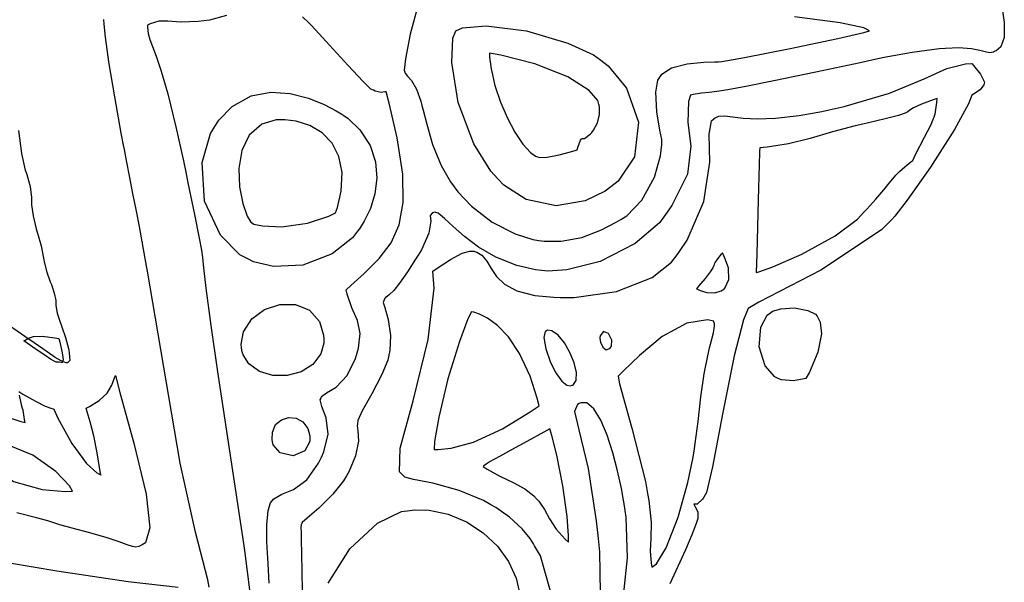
# Model space of a CAD drawing. Extents: x 1 to 11, y 0.3 to 11.8.
# Tile 9 of 21: x 8.7 to 10.5, y 3.2 to 4.3. Entities that reach past the tile are written whole.
import ezdxf

# ---------------------------------------------------------------- set-up
doc = ezdxf.new("R2010")
doc.units = 0
doc.layers.get('0').update_dxf_attribs({"linetype": 'CONTINUOUS'})

msp = doc.modelspace()

# ---------------------------------------------------------------- linework, layer by layer
at = {"color": 253}
for points in [[(10.5339, 4.31136), (10.5383, 4.28049), (10.5381, 4.2525), (10.5318, 4.23514), (10.5233, 4.22743), (10.52, 4.22613), (10.5178, 4.22532), (10.5108, 4.22418), (10.5028, 4.22547), (10.4926, 4.22846), (10.4771, 4.2315), (10.4529, 4.23296), (10.4169, 4.23112), (10.3659, 4.22444), (10.3139, 4.2149), (10.2967, 4.21121), (10.269, 4.20529), (10.1861, 4.18778), (10.1078, 4.17156), (10.0552, 4.16108), (10.022, 4.155), (10.0014, 4.15181), (9.98719, 4.15001), (9.97282, 4.14822), (9.95697, 4.14583), (9.95176, 4.14492), (9.94824, 4.13276), (9.94706, 4.09358), (9.95269, 4.04932), (9.94612, 3.99696), (9.91738, 3.93875), (9.905, 3.92133), (9.89382, 3.90576), (9.84885, 3.86714), (9.78321, 3.83404), (9.72076, 3.81847), (9.6856, 3.81543), (9.67421, 3.81679), (9.66243, 3.81819), (9.62756, 3.8265), (9.58832, 3.84179), (9.55588, 3.86046), (9.52951, 3.88026), (9.50857, 3.89893), (9.4924, 3.91422), (9.48036, 3.92383), (9.47347, 3.92617), (9.47185, 3.92546), (9.46994, 3.92469), (9.46556, 3.9196), (9.46664, 3.90907), (9.46322, 3.88688), (9.44922, 3.85558), (9.44336, 3.84586), (9.43853, 3.838), (9.42344, 3.81456), (9.40842, 3.79318), (9.39746, 3.77968), (9.38992, 3.77203), (9.38499, 3.76824), (9.38189, 3.76617), (9.38004, 3.76383), (9.37885, 3.76031), (9.37858, 3.75911), (9.3781, 3.75717), (9.38103, 3.7475), (9.38737, 3.72553), (9.39176, 3.69526), (9.39051, 3.66737), (9.38846, 3.65842), (9.38629, 3.64914), (9.37517, 3.62235), (9.35633, 3.58626), (9.33886, 3.55425), (9.33068, 3.53646), (9.32986, 3.53022), (9.32943, 3.52707), (9.33057, 3.51725), (9.33143, 3.49804), (9.32628, 3.4706), (9.31424, 3.44168), (9.30903, 3.43272), (9.30371, 3.42361), (9.2839, 3.39849), (9.25749, 3.37244), (9.23589, 3.35411), (9.22618, 3.34549), (9.2251, 3.34283), (9.22499, 3.34267), (9.22461, 3.34201), (9.22439, 3.34056), (9.22428, 3.33653), (9.22444, 3.32781), (9.22478, 3.31239), (9.22526, 3.28825), (9.22597, 3.25325), (9.22661, 3.21733)], [(9.44368, 4.31619), (9.42828, 4.25906), (9.41938, 4.21278), (9.41726, 4.1914), (9.41851, 4.18778), (9.41851, 4.18778), (9.41922, 4.18565), (9.42333, 4.17996), (9.43067, 4.17193), (9.43989, 4.15619), (9.44824, 4.13325), (9.45036, 4.12538), (9.45264, 4.11664), (9.45925, 4.09022), (9.47017, 4.05263), (9.48611, 4.01346), (9.50342, 3.98296), (9.51031, 3.97358), (9.51742, 3.96386), (9.54275, 3.93739), (9.58165, 3.90739), (9.6244, 3.88542), (9.65722, 3.87494), (9.66846, 3.87326), (9.67871, 3.87175), (9.71035, 3.87169), (9.74914, 3.87885), (9.78586, 3.89307), (9.81293, 3.90722), (9.82167, 3.91243), (9.8329, 3.91922), (9.86122, 3.94862), (9.88465, 3.99164), (9.89578, 4.03136), (9.89849, 4.05236), (9.89833, 4.05778), (9.89817, 4.06158), (9.89481, 4.07921), (9.88911, 4.11372), (9.8871, 4.15044), (9.89085, 4.17307), (9.89486, 4.1786), (9.89871, 4.18397), (9.91667, 4.19558), (9.94586, 4.2035), (9.97694, 4.20617), (9.9975, 4.20682), (10.0043, 4.20719), (10.0107, 4.20763), (10.053, 4.21517), (10.1384, 4.23204), (10.2274, 4.25087), (10.2756, 4.26178), (10.2867, 4.26481), (10.2758, 4.2704), (10.2316, 4.27989), (10.1465, 4.29129)], [(9.08513, 4.29362), (9.05339, 4.28467), (9.04264, 4.28347), (9.0319, 4.28233), (8.99957, 4.28119), (8.97564, 4.28282), (8.95893, 4.28288), (8.94249, 4.2781), (8.93739, 4.27582), (8.93756, 4.27197), (8.93892, 4.26031), (8.942, 4.24849), (8.94689, 4.23579), (8.95394, 4.21772), (8.96332, 4.18978), (8.97542, 4.14729), (8.99056, 4.08578), (9.00456, 4.02197), (9.00896, 4.0006), (9.01297, 3.9809), (9.02513, 3.92165), (9.03412, 3.87761), (9.03836, 3.85519), (9.04025, 3.84099), (9.04221, 3.82167), (9.04665, 3.78381), (9.05604, 3.71403), (9.06853, 3.62776), (9.07286, 3.59901), (9.11664, 3.30621), (9.11854, 3.29329), (9.12392, 3.25435), (9.12847, 3.21511)], [(9.1651, 3.23226), (9.16308, 3.26824), (9.16237, 3.28017), (9.16189, 3.28771), (9.16069, 3.31033), (9.16032, 3.34119), (9.16282, 3.36794), (9.16704, 3.38238), (9.17003, 3.38585), (9.17356, 3.39003), (9.18864, 3.39882), (9.21044, 3.40717), (9.23514, 3.42529), (9.25706, 3.45643), (9.26247, 3.46767), (9.26725, 3.4776), (9.27496, 3.51064), (9.2716, 3.54129), (9.26346, 3.56282), (9.26042, 3.57503), (9.26167, 3.57824), (9.26275, 3.58122), (9.27186, 3.58806), (9.28982, 3.59901), (9.31054, 3.62082), (9.32601, 3.65224), (9.3291, 3.66325), (9.33149, 3.67193), (9.33475, 3.699), (9.32986, 3.72353), (9.3195, 3.74735), (9.31071, 3.7724), (9.30886, 3.78093), (9.31717, 3.78857), (9.34229, 3.81136), (9.37044, 3.83936), (9.39258, 3.86849), (9.40776, 3.90213), (9.41531, 3.94379), (9.41428, 3.9969), (9.40392, 4.06489), (9.38906, 4.12983), (9.38336, 4.15121), (9.38103, 4.15115), (9.37381, 4.14953), (9.3629, 4.15224), (9.35965, 4.15381), (9.35508, 4.15608), (9.34017, 4.17014), (9.31164, 4.20068), (9.27783, 4.23839), (9.25157, 4.26699), (9.24251, 4.27615), (9.23876, 4.27994), (9.22726, 4.29107)], [(9.05263, 3.22515), (9.04997, 3.23876), (9.02729, 3.32796), (8.99854, 3.45649), (8.99289, 3.48975), (8.93744, 3.8156), (8.93636, 3.822), (8.92839, 3.86735), (8.9279, 3.87007), (8.92779, 3.8705), (8.92626, 3.87825), (8.92231, 3.89887), (8.91667, 3.92774), (8.91032, 3.96072), (8.90392, 3.99371), (8.89828, 4.02257), (8.89432, 4.04318), (8.89279, 4.05094), (8.89274, 4.05132), (8.88851, 4.07394), (8.87631, 4.14176), (8.86556, 4.20697), (8.85921, 4.25299), (8.8565, 4.27767), (8.8559, 4.28592)], [(9.69065, 3.21739), (9.67171, 3.28321), (9.66069, 3.3024), (9.65881, 3.30567), (9.6525, 3.31554), (9.63764, 3.3341), (9.61387, 3.35596), (9.58822, 3.37397), (9.57915, 3.37901), (9.565, 3.38693), (9.51975, 3.4056), (9.4706, 3.419), (9.43468, 3.42617), (9.41857, 3.43039), (9.41521, 3.43375), (9.40815, 3.44075), (9.40972, 3.48469), (9.4336, 3.57335), (9.46213, 3.68778), (9.4731, 3.78418), (9.47076, 3.81581), (9.47885, 3.82156), (9.50379, 3.83772), (9.52561, 3.84918), (9.53961, 3.85303), (9.54699, 3.85275), (9.54932, 3.85215), (9.55274, 3.85129), (9.56218, 3.84543), (9.57124, 3.83436), (9.57938, 3.82058), (9.58951, 3.80567), (9.6046, 3.79129), (9.62756, 3.77892), (9.66118, 3.77018), (9.69667, 3.76676), (9.70856, 3.76665), (9.73486, 3.7665), (9.81396, 3.7775), (9.88015, 3.80354), (9.91624, 3.83257), (9.92882, 3.84868), (9.93138, 3.85238), (9.9459, 3.87364), (9.97694, 3.94596), (9.98785, 4.01947), (9.9866, 4.07156), (9.991, 4.0969), (9.99604, 4.10081), (9.99799, 4.10232), (10.0052, 4.10525), (10.0162, 4.10585), (10.0307, 4.10428), (10.0502, 4.10194), (10.0764, 4.10053), (10.1108, 4.10157), (10.1551, 4.1065), (10.1971, 4.11399), (10.2109, 4.11703), (10.2394, 4.12337), (10.3235, 4.14828), (10.3884, 4.17513), (10.4312, 4.19467), (10.466, 4.20324), (10.4778, 4.20378), (10.4806, 4.20047), (10.494, 4.18425), (10.501, 4.16922), (10.5007, 4.16644), (10.5002, 4.16379), (10.4933, 4.15462), (10.4808, 4.14686), (10.4778, 4.14492), (10.4711, 4.12825), (10.4452, 4.08062), (10.4005, 4.00982), (10.3569, 3.94846), (10.3337, 3.91846), (10.328, 3.91249), (10.3091, 3.89312), (10.1957, 3.81754), (10.0797, 3.75765), (10.0597, 3.74604), (10.0508, 3.72493), (10.0336, 3.6575), (10.0118, 3.54844), (9.99333, 3.44993), (9.98215, 3.40164), (9.97689, 3.39301), (9.97689, 3.39301), (9.97461, 3.38932), (9.96431, 3.38026), (9.95888, 3.3801), (9.9585, 3.37989), (9.96024, 3.37636), (9.96565, 3.36572), (9.96599, 3.35846), (9.96593, 3.35601), (9.96582, 3.35297), (9.96272, 3.34392), (9.95458, 3.32254), (9.94271, 3.29465), (9.9285, 3.26329), (9.91319, 3.23128)], [(8.69726, 3.5905), (8.70486, 3.58594), (8.72803, 3.57269), (8.74658, 3.56337), (8.75678, 3.55935), (8.76101, 3.55806), (8.76243, 3.55751), (8.76975, 3.54101), (8.79601, 3.49328), (8.82374, 3.45617), (8.84278, 3.43892), (8.85004, 3.43463), (8.85032, 3.4344), (8.84874, 3.44488), (8.84347, 3.47624), (8.83697, 3.50782), (8.83024, 3.53396), (8.82465, 3.55296), (8.82275, 3.55925), (8.8291, 3.56261), (8.84739, 3.57417), (8.86219, 3.58783), (8.87099, 3.60265), (8.87608, 3.61621), (8.87761, 3.62076), (8.88607, 3.58908), (8.91194, 3.49403), (8.93522, 3.39887), (8.94217, 3.3355), (8.93381, 3.30751), (8.92774, 3.30399), (8.92611, 3.30311), (8.92117, 3.30067), (8.91581, 3.29953), (8.90935, 3.30067), (8.89974, 3.30393), (8.88471, 3.3094), (8.86214, 3.31689), (8.82992, 3.3265), (8.79682, 3.33535), (8.78581, 3.33806), (8.78228, 3.33892), (8.77186, 3.3419), (8.76269, 3.34494), (8.75125, 3.34864), (8.73042, 3.35439), (8.69314, 3.36356)], [(8.67681, 3.54243), (8.70068, 3.53472), (8.70871, 3.53244), (8.70779, 3.53831), (8.70492, 3.55583), (8.7041, 3.55871), (8.70269, 3.56299), (8.69851, 3.58365)], [(9.82661, 3.20861), (9.83421, 3.27962), (9.83192, 3.35558), (9.82818, 3.38043), (9.82704, 3.38769), (9.82303, 3.4094), (9.81581, 3.44228), (9.80681, 3.47629), (9.79628, 3.50879), (9.78444, 3.53694), (9.77165, 3.558), (9.75814, 3.56928), (9.74685, 3.56961), (9.74419, 3.56799), (9.74094, 3.56608), (9.73551, 3.55322), (9.7436, 3.51932), (9.76074, 3.44678), (9.77599, 3.34896), (9.77924, 3.31614), (9.78174, 3.29085), (9.78293, 3.21431)], [(9.2749, 3.23247), (9.31537, 3.2966), (9.36708, 3.34457), (9.41206, 3.3661), (9.42779, 3.36828), (9.43658, 3.36951), (9.4636, 3.36882), (9.49924, 3.36122), (9.53326, 3.34674), (9.56435, 3.32639), (9.59115, 3.30132), (9.61225, 3.27268), (9.62631, 3.2416), (9.63167, 3.21729)], [(8.6351, 3.27794), (8.7679, 3.25549), (8.9011, 3.23525), (8.99462, 3.2251)]]:
    msp.add_lwpolyline(points, dxfattribs=at)
for points in [[(9.78435, 4.2099), (9.79829, 4.19965), (9.83214, 4.15771), (9.85493, 4.09424), (9.84711, 4.02946), (9.817, 3.98378), (9.80333, 3.97336), (9.79254, 3.96522), (9.75526, 3.94721), (9.70085, 3.93778), (9.64486, 3.94987), (9.60303, 3.97661), (9.59218, 3.98828), (9.57878, 4.00265), (9.54747, 4.05399), (9.51796, 4.13108), (9.50586, 4.20589), (9.50819, 4.25142), (9.51346, 4.26481), (9.52576, 4.27089), (9.5701, 4.27425), (9.64578, 4.26503), (9.72304, 4.24203), (9.77056, 4.22006), (9.78435, 4.2099)], [(9.57639, 4.22336), (9.57656, 4.21593), (9.57949, 4.19368), (9.58669, 4.16249), (9.59711, 4.13135), (9.60986, 4.10178), (9.62403, 4.07531), (9.63872, 4.05339), (9.6531, 4.0376), (9.66271, 4.03054), (9.66629, 4.0294), (9.67036, 4.02815), (9.68408, 4.02881), (9.70682, 4.03293), (9.72781, 4.03863), (9.73833, 4.04189), (9.74046, 4.04249), (9.74164, 4.04715), (9.74647, 4.06076), (9.74849, 4.06288), (9.74869, 4.06326), (9.74935, 4.06358), (9.7539, 4.06353), (9.7646, 4.07183), (9.76747, 4.07519), (9.77072, 4.0791), (9.7781, 4.09278), (9.78212, 4.10861), (9.78212, 4.12082), (9.78125, 4.12642), (9.78093, 4.1275), (9.77881, 4.13465), (9.76281, 4.15332), (9.72304, 4.1791), (9.66108, 4.20301), (9.59771, 4.2194), (9.57639, 4.22336)], [(9.30431, 4.10656), (9.3125, 4.10086), (9.33442, 4.07986), (9.35368, 4.05072), (9.36367, 4.02024), (9.36594, 3.98969), (9.36214, 3.96024), (9.35385, 3.93306), (9.34261, 3.9094), (9.33356, 3.89481), (9.33008, 3.89031), (9.32042, 3.87799), (9.28239, 3.8481), (9.22754, 3.82688), (9.17264, 3.82443), (9.13564, 3.83296), (9.12478, 3.8386), (9.11019, 3.84619), (9.07389, 3.88297), (9.04411, 3.94656), (9.03965, 4.01856), (9.05512, 4.07297), (9.06483, 4.08817), (9.07107, 4.09804), (9.09592, 4.12375), (9.13092, 4.14344), (9.16764, 4.1505), (9.2041, 4.14806), (9.23807, 4.13926), (9.26753, 4.12733), (9.29031, 4.1154), (9.30089, 4.10894), (9.30431, 4.10656)], [(10.0753, 3.81304), (10.0797, 3.81424), (10.1057, 3.82374), (10.16, 3.84733), (10.2221, 3.882), (10.2643, 3.91319), (10.276, 3.92578), (10.2817, 3.93186), (10.2983, 3.95036), (10.3134, 3.96778), (10.3233, 3.97993), (10.3301, 3.9885), (10.3359, 3.99533), (10.3427, 4.00217), (10.3525, 4.01074), (10.3638, 4.01986), (10.3676, 4.02285), (10.3726, 4.03375), (10.3889, 4.06592), (10.4019, 4.08979), (10.4089, 4.1091), (10.4121, 4.13108), (10.4126, 4.1384), (10.4053, 4.1359), (10.3837, 4.12782), (10.3684, 4.12099), (10.3616, 4.11669), (10.3581, 4.11376), (10.3528, 4.11094), (10.3404, 4.10693), (10.3158, 4.10058), (10.2843, 4.09299), (10.2739, 4.09056), (10.2597, 4.08729), (10.2173, 4.0759), (10.1756, 4.06364), (10.135, 4.05382), (10.0951, 4.04764), (10.0818, 4.04628), (10.0817, 4.04606), (10.0811, 4.0401), (10.0811, 4.04004), (10.0809, 4.03961), (10.0807, 4.03733), (10.0801, 4.01525), (10.0784, 3.949), (10.0758, 3.84754), (10.0749, 3.81369), (10.0753, 3.81304)], [(9.28863, 3.92481), (9.29221, 3.93457), (9.29953, 3.96511), (9.30132, 4.00032), (9.29514, 4.03033), (9.28222, 4.05507), (9.26378, 4.07433), (9.24094, 4.08817), (9.21496, 4.09631), (9.19401, 4.09879), (9.18707, 4.09868), (9.17806, 4.09858), (9.15115, 4.09056), (9.12733, 4.0701), (9.11367, 4.04113), (9.1084, 4.00765), (9.10954, 3.97342), (9.11535, 3.94233), (9.12397, 3.91829), (9.13038, 3.90733), (9.13357, 3.90517), (9.13601, 3.90354), (9.15207, 3.90028), (9.18847, 3.89865), (9.23622, 3.90522), (9.27636, 3.91835), (9.28863, 3.92481)], [(10.0123, 3.78093), (10.0163, 3.78418), (10.0236, 3.80003), (10.0227, 3.82167), (10.0163, 3.84022), (10.0122, 3.84879), (10.0116, 3.84993), (10.0092, 3.84728), (10.0025, 3.83897), (9.99804, 3.83263), (9.99631, 3.829), (9.99544, 3.82607), (9.99349, 3.82194), (9.98872, 3.81467), (9.97911, 3.80225), (9.96701, 3.78754), (9.96294, 3.78271), (9.96408, 3.78233), (9.97006, 3.77974), (9.98264, 3.77588), (9.99772, 3.77496), (10.0093, 3.7786), (10.0123, 3.78093)], [(9.26665, 3.68767), (9.26682, 3.68115), (9.26144, 3.66129), (9.24636, 3.64117), (9.22433, 3.62756), (9.1984, 3.62067), (9.17144, 3.62076), (9.14654, 3.62804), (9.12663, 3.64268), (9.11626, 3.65907), (9.11469, 3.66499), (9.11339, 3.67165), (9.11247, 3.6791), (9.11669, 3.70215), (9.13238, 3.72657), (9.15636, 3.74393), (9.1849, 3.75315), (9.21408, 3.75315), (9.24001, 3.74294), (9.25885, 3.72146), (9.26644, 3.69618), (9.26665, 3.68767)], [(9.669, 3.56418), (9.66564, 3.57824), (9.65218, 3.61947), (9.63265, 3.66168), (9.61193, 3.6926), (9.59153, 3.71403), (9.57292, 3.72771), (9.55757, 3.73535), (9.54693, 3.73872), (9.54308, 3.73942), (9.54264, 3.73953), (9.53603, 3.72624), (9.52012, 3.68425), (9.49858, 3.61436), (9.48161, 3.54275), (9.47396, 3.4975), (9.47299, 3.48232), (9.48079, 3.48204), (9.50456, 3.48449), (9.54665, 3.49582), (9.60092, 3.52089), (9.65261, 3.55251), (9.669, 3.56418)], [(10.1173, 3.61453), (10.1097, 3.61789), (10.0915, 3.63857), (10.0803, 3.67449), (10.0836, 3.71126), (10.0953, 3.73361), (10.1013, 3.73801), (10.1054, 3.741), (10.1208, 3.7455), (10.1463, 3.74696), (10.171, 3.74229), (10.1853, 3.73508), (10.1884, 3.73128), (10.1902, 3.72917), (10.1941, 3.72017), (10.1966, 3.69829), (10.1898, 3.66396), (10.1742, 3.6269), (10.1676, 3.61529), (10.1642, 3.61458), (10.1443, 3.61079), (10.1219, 3.61253), (10.1173, 3.61453)], [(9.87983, 3.26199), (9.88835, 3.26872), (9.90625, 3.29861), (9.92904, 3.35579), (9.94694, 3.42046), (9.95632, 3.46457), (9.95876, 3.47939), (9.96099, 3.49322), (9.96647, 3.53489), (9.97162, 3.58051), (9.9776, 3.62381), (9.98475, 3.66032), (9.98774, 3.67231), (9.98947, 3.67942), (9.99468, 3.70068), (9.99707, 3.71272), (9.99681, 3.71712), (9.99576, 3.72108), (9.99567, 3.72239), (9.98356, 3.7245), (9.94521, 3.71837), (9.89908, 3.69379), (9.8565, 3.65788), (9.82687, 3.62912), (9.81689, 3.61963), (9.81944, 3.60531), (9.84239, 3.52186), (9.86778, 3.42247), (9.87164, 3.40018), (9.87392, 3.38687), (9.87825, 3.34651), (9.87787, 3.31603), (9.87642, 3.29308), (9.87836, 3.26964), (9.87983, 3.26199)], [(9.73139, 3.60271), (9.73356, 3.60379), (9.73817, 3.61139), (9.73887, 3.62597), (9.73465, 3.64415), (9.72672, 3.66347), (9.71636, 3.68147), (9.70475, 3.69586), (9.69319, 3.70415), (9.68485, 3.70508), (9.68289, 3.70394), (9.68056, 3.70269), (9.67779, 3.6914), (9.68147, 3.67025), (9.68989, 3.64697), (9.69646, 3.63271), (9.69906, 3.62815), (9.70171, 3.62343), (9.71153, 3.61008), (9.72108, 3.6026), (9.72765, 3.60146), (9.73062, 3.60238), (9.73139, 3.60271)], [(9.78288, 3.69174), (9.78256, 3.68967), (9.78381, 3.68306), (9.78792, 3.67361), (9.79443, 3.66862), (9.80117, 3.67139), (9.80246, 3.67301), (9.80436, 3.67546), (9.80518, 3.68664), (9.79883, 3.69906), (9.78939, 3.70313), (9.78331, 3.69476), (9.78288, 3.69174)], [(9.24089, 3.50336), (9.24104, 3.4975), (9.23161, 3.47949), (9.20947, 3.47026), (9.1856, 3.47586), (9.17242, 3.49078), (9.17128, 3.49636), (9.17031, 3.50082), (9.17085, 3.51481), (9.17697, 3.52869), (9.18767, 3.53782), (9.20101, 3.54189), (9.21496, 3.54069), (9.2276, 3.53407), (9.23687, 3.52171), (9.24072, 3.50797), (9.24089, 3.50336)], [(9.68896, 3.52072), (9.67822, 3.51486), (9.64606, 3.49724), (9.61604, 3.48079), (9.5964, 3.47), (9.58453, 3.46338), (9.5779, 3.45958), (9.574, 3.45714), (9.57036, 3.45458), (9.56586, 3.45156), (9.5644, 3.45057), (9.57189, 3.44558), (9.59565, 3.43251), (9.62082, 3.42079), (9.64279, 3.4089), (9.65956, 3.3954), (9.66439, 3.39014), (9.66857, 3.38558), (9.67931, 3.37022), (9.68886, 3.35254), (9.70107, 3.33339), (9.71799, 3.31478), (9.72424, 3.30919), (9.72424, 3.32113), (9.7214, 3.35693), (9.71371, 3.41401), (9.70242, 3.47157), (9.69299, 3.50868), (9.68896, 3.52072)], [(8.63004, 3.49539), (8.63032, 3.48426), (8.64671, 3.45111), (8.68718, 3.42247), (8.74094, 3.4075), (8.78353, 3.40365), (8.79769, 3.40408), (8.79167, 3.41444), (8.7665, 3.4414), (8.72358, 3.47151), (8.67578, 3.49078), (8.64128, 3.49642), (8.63004, 3.49539)]]:
    msp.add_lwpolyline(points, close=True, dxfattribs=at)
at = {"color": 230}
msp.add_lwpolyline([(8.6965, 4.07878), (8.70182, 4.0356), (8.70904, 4.00472), (8.71078, 4.00028), (8.71224, 3.99647), (8.71815, 3.97374), (8.72108, 3.9535), (8.72108, 3.94672), (8.72108, 3.93983), (8.7239, 3.919), (8.72949, 3.89458), (8.73085, 3.89063), (8.73215, 3.88667), (8.73872, 3.86296), (8.74349, 3.84022), (8.74397, 3.83675), (8.74442, 3.83333), (8.74914, 3.81369), (8.75549, 3.79574), (8.75678, 3.79318), (8.75803, 3.79064), (8.7634, 3.77479), (8.76617, 3.76112), (8.76617, 3.75657), (8.76617, 3.75168), (8.76904, 3.73699), (8.77474, 3.71832), (8.77615, 3.71506), (8.7775, 3.71186), (8.78444, 3.69157), (8.78987, 3.67117), (8.79053, 3.66786), (8.79139, 3.66308), (8.79264, 3.64839), (8.78819, 3.64432), (8.78678, 3.64437), (8.78564, 3.64442), (8.77642, 3.64779), (8.76514, 3.65414), (8.76303, 3.6556), (8.76303, 3.6556), (8.76085, 3.65712), (8.74186, 3.67036), (8.71772, 3.68707), (8.713, 3.69032), (8.70822, 3.69363), (8.67964, 3.71338)], dxfattribs=at)
msp.add_lwpolyline([(8.70671, 3.68528), (8.70882, 3.68636), (8.715, 3.69015), (8.72456, 3.69374), (8.74149, 3.69422), (8.76437, 3.69129), (8.77197, 3.68983), (8.77371, 3.68321), (8.77815, 3.66303), (8.77968, 3.64985), (8.77875, 3.64535), (8.77794, 3.64475), (8.77794, 3.64453), (8.77669, 3.64481), (8.773, 3.64529), (8.76981, 3.6454), (8.76699, 3.64583), (8.76297, 3.64751), (8.7564, 3.65142), (8.74582, 3.65836), (8.72971, 3.66938), (8.7124, 3.68132), (8.70671, 3.68528)], close=True, dxfattribs=at)

doc.saveas('drawing.dxf')
